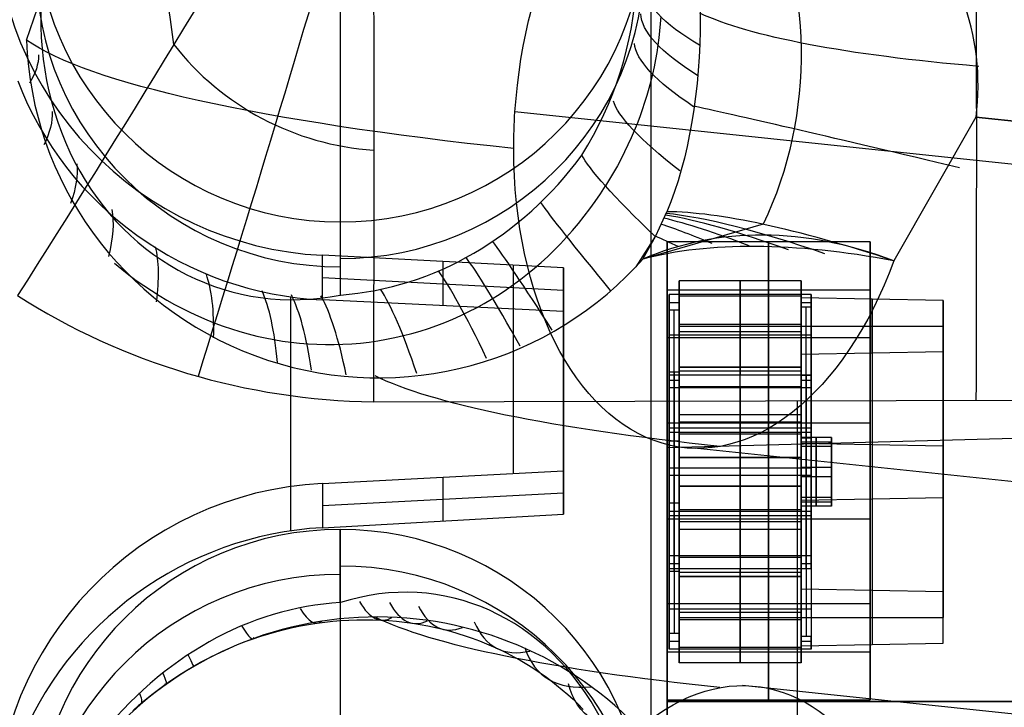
# Model space of a CAD drawing. Extents: x -15 to 7, y 1 to 148.
# Tile 82 of 194: x -5.34 to -2.91, y 133.12 to 134.81. Entities that reach past the tile are written whole.
import ezdxf

# ---------------------------------------------------------------- set-up
doc = ezdxf.new("R2010")
doc.units = 0
doc.layers.add('DEFAULT', color=7, linetype='CONTINUOUS')

msp = doc.modelspace()

# ---------------------------------------------------------------- linework, layer by layer
at = {"layer": 'DEFAULT', "color": 254}
for p, q in [((-3.7842, 116.8059, -107.1217), (-3.7842, 139.6823, -102.2592)), ((-4.55, 135.798, -5.4142), (-4.55, 134.3122, -5.2082)), ((-5.3227, 134.7597, -7.4416), (-5.157, 135.2468, -7.515)), ((-3.7607, 134.8181, -6.6856), (-3.7618, 134.8006, -6.6845)), ((-3.7634, 134.783, -6.6838), (-3.7654, 134.7654, -6.6835)), ((-3.7618, 134.8006, -6.6845), (-3.7634, 134.783, -6.6838)), ((-3.7654, 134.7654, -6.6835), (-3.7677, 134.7477, -6.6837)), ((-3.7705, 134.73, -6.6842), (-3.7736, 134.7121, -6.6852)), ((-3.7677, 134.7477, -6.6837), (-3.7705, 134.73, -6.6842)), ((-3.7736, 134.7121, -6.6852), (-3.7771, 134.6943, -6.6865)), ((-3.7771, 134.6943, -6.6865), (-3.781, 134.6765, -6.6882)), ((-3.7853, 134.6589, -6.6903), (-3.79, 134.6412, -6.6928)), ((-3.781, 134.6765, -6.6882), (-3.7853, 134.6589, -6.6903)), ((-3.79, 134.6412, -6.6928), (-3.795, 134.6236, -6.6956)), ((-3.795, 134.6236, -6.6956), (-3.8005, 134.6061, -6.6988)), ((-1.053, 134.2591, -11.7143), (-4.1199, 134.5836, -9.3738)), ((-1.2328, 134.2781, -11.5771), (-4.1199, 134.5836, -9.3738)), ((-3.8063, 134.5886, -6.7022), (-3.8125, 134.5712, -6.7061)), ((-3.8005, 134.6061, -6.6988), (-3.8063, 134.5886, -6.7022)), ((-3.8125, 134.5712, -6.7061), (-3.8191, 134.5538, -6.7102)), ((-2.9842, 134.5703, -8.146), (-3.1864, 134.2164, -8.0998)), ((-2.9842, 134.5703, -8.146), (-0.0429, 134.2591, -10.3907)), ((-0.0429, 134.2591, -10.3907), (-2.9842, 134.5703, -8.146)), ((-3.8261, 134.5364, -6.7146), (-3.8336, 134.5191, -6.7194)), ((-3.8191, 134.5538, -6.7102), (-3.8261, 134.5364, -6.7146)), ((-3.8336, 134.5191, -6.7194), (-3.8414, 134.5018, -6.7245)), ((-3.8414, 134.5018, -6.7245), (-3.8497, 134.4847, -6.7298)), ((-3.8584, 134.4676, -6.7354), (-3.8674, 134.4506, -6.7413)), ((-3.8497, 134.4847, -6.7298), (-3.8584, 134.4676, -6.7354)), ((-3.8674, 134.4506, -6.7413), (-3.8769, 134.4338, -6.7474)), ((-3.8868, 134.4172, -6.7537), (-3.897, 134.4008, -6.7603)), ((-3.8769, 134.4338, -6.7474), (-3.8868, 134.4172, -6.7537)), ((-3.7732, 134.2775, -7.3454), (-3.7458, 134.3372, -7.3154)), ((-4.55, 134.3122, -5.2082), (-4.55, 134.1319, -6.5086)), ((-3.5086, 134.3063, -7.7379), (-3.8051, 134.2202, -7.3743)), ((-3.7742, 134.2759, -7.3459), (-3.8221, 134.2015, -7.3734)), ((-3.805, 134.2202, -7.3743), (-3.7732, 134.2775, -7.3454)), ((-3.7732, 134.2775, -7.3454), (-3.7742, 134.2759, -7.3459)), ((-3.7903, 134.2453, -7.3619), (-3.7916, 134.2472, -7.3561)), ((-4, 134.199, -5.0916), (-4.5943, 134.2299, -5.0959)), ((-4.5943, 134.12, -5.8941), (-4.5943, 134.2299, -5.0959)), ((-3.805, 134.2202, -7.3743), (-3.8221, 134.2015, -7.3734)), ((-4.2972, 134.2145, -5.0937), (-4.2972, 134.1057, -5.8841)), ((-4.1239, 134.2055, -5.0925), (-4.1239, 133.6924, -5.0213)), ((-4, 133.6988, -5.0222), (-4, 134.199, -5.0916)), ((-4, 134.199, -5.0916), (-4, 134.0913, -5.8741)), ((-3.8144, 134.2098, -7.3738), (-3.8153, 134.2112, -7.3696)), ((-4.5943, 134.175, -5.4948), (-4, 134.1441, -5.4906)), ((-4, 133.6402, -5.4482), (-4, 134.15, -5.4482)), ((-3.7152, 134.1667, -14.3727), (-3.7152, 133.9542, -14.3428)), ((-3.7152, 133.944, -15.9571), (-3.7152, 134.1667, -14.3727)), ((-3.4152, 134.1667, -14.3727), (-3.7152, 134.1667, -14.3727)), ((-3.5652, 134.1667, -14.3727), (-3.5652, 133.9542, -14.3428)), ((-3.5652, 133.944, -15.9571), (-3.5652, 134.1667, -14.3727)), ((-3.4152, 133.9542, -14.3428), (-3.4152, 134.1667, -14.3727)), ((-3.4152, 134.1667, -14.3727), (-3.4152, 133.944, -15.9571)), ((-3.7402, 134.0948, -14.615), (-3.7402, 134.133, -14.3427)), ((-3.7402, 134.133, -14.3427), (-3.7402, 133.935, -14.3149)), ((-3.3902, 134.133, -14.3427), (-3.7402, 134.133, -14.3427)), ((-3.4152, 134.1295, -14.3675), (-3.7152, 134.1295, -14.3675)), ((-3.7152, 134.1295, -14.3675), (-3.7152, 134.0948, -14.615)), ((-3.7152, 134.1295, -14.3675), (-3.7152, 133.9542, -14.3428)), ((-3.5652, 134.133, -14.3427), (-3.5652, 133.935, -14.3149)), ((-3.5652, 134.1295, -14.3675), (-3.5652, 134.133, -14.3427)), ((-3.5652, 133.9542, -14.3428), (-3.5652, 134.1295, -14.3675)), ((-3.4152, 134.1017, -14.5655), (-3.4152, 134.1295, -14.3675)), ((-3.4152, 134.1295, -14.3675), (-3.4152, 133.9542, -14.3428)), ((-3.4152, 134.1249, -14.6698), (-3.4152, 133.407, -14.5689)), ((-3.4152, 133.9858, -15.66), (-3.4152, 134.1249, -14.6698)), ((-3.0652, 134.1185, -14.7155), (-3.4152, 134.1249, -14.6698)), ((-3.3902, 133.935, -14.3149), (-3.3902, 134.133, -14.3427)), ((-3.3902, 134.133, -14.3427), (-3.3902, 134.1017, -14.5655)), ((-4, 134.0913, -5.8741), (-4.5943, 134.12, -5.8941)), ((-3.7402, 134.1139, -14.4789), (-3.7402, 133.4702, -14.3884)), ((-3.7402, 134.1139, -14.4789), (-3.7152, 134.1139, -14.4789)), ((-3.7152, 134.1121, -14.4913), (-3.7152, 133.4685, -14.4008)), ((-3.4152, 133.8759, -14.4328), (-3.4152, 134.1156, -14.4665)), ((-3.4152, 134.1139, -14.4789), (-3.3902, 134.1139, -14.4789)), ((-3.3902, 134.1017, -14.5655), (-3.4152, 134.1017, -14.5655)), ((-3.4152, 134.1017, -14.5655), (-3.4152, 133.458, -14.4751)), ((-3.4027, 133.458, -14.4751), (-3.4027, 134.1017, -14.5655)), ((-3.3902, 134.1174, -14.4541), (-3.3902, 133.8495, -14.4165)), ((-3.3902, 133.458, -14.4751), (-3.3902, 134.1017, -14.5655)), ((-3.2402, 134.1217, -14.6926), (-3.2402, 133.4038, -14.5917)), ((-3.2402, 133.989, -15.6372), (-3.2402, 134.1217, -14.6926)), ((-3.0652, 133.4006, -14.6146), (-3.0652, 134.1185, -14.7155)), ((-3.0652, 134.1185, -14.7155), (-3.0652, 133.9922, -15.6143)), ((-3.7402, 133.4511, -14.5246), (-3.7402, 134.0948, -14.615)), ((-3.7152, 134.0948, -14.615), (-3.7402, 134.0948, -14.615)), ((-3.7277, 133.4511, -14.5246), (-3.7277, 134.0948, -14.615)), ((-3.7152, 134.0948, -14.615), (-3.7152, 133.4511, -14.5246)), ((-3.7152, 134.0604, -14.3578), (-3.4152, 134.0604, -14.3578)), ((-3.7152, 134.0553, -15.1649), (-3.7152, 133.3374, -15.064)), ((-3.7152, 134.0553, -15.1649), (-3.4152, 134.0553, -15.1649)), ((-3.4152, 134.0553, -15.1649), (-3.4152, 133.3374, -15.064)), ((-3.4152, 134.0553, -15.1649), (-3.0652, 134.0553, -15.1649)), ((-3.4152, 134.0553, -15.1649), (-3.4152, 133.3374, -15.064)), ((-3.0652, 134.0553, -15.1649), (-3.0652, 133.3374, -15.064)), ((-3.7402, 134.034, -14.3288), (-3.3902, 134.034, -14.3288)), ((-3.7152, 134.0419, -14.3551), (-3.4152, 134.0419, -14.3551)), ((4.845, 133.9807, -26.5925), (-3.745, 133.7557, -26.8174)), ((4.845, 133.9807, -33.9324), (-3.745, 133.7557, -33.7074)), ((4.845, 133.9807, -30.2624), (-3.745, 133.7557, -30.2624)), ((-3.0652, 133.9922, -15.6143), (-3.4152, 133.9858, -15.66)), ((-3.4152, 133.2678, -15.5591), (-3.4152, 133.9858, -15.66)), ((-3.2402, 133.989, -15.6372), (-3.2402, 133.271, -15.5363)), ((-3.0652, 133.2742, -15.5134), (-3.0652, 133.9922, -15.6143)), ((-3.4152, 133.9542, -14.3428), (-3.7152, 133.9542, -14.3428)), ((-3.7152, 133.9542, -14.3428), (-3.4152, 133.9542, -14.3428)), ((-3.7402, 133.9417, -15.7043), (-3.7402, 133.298, -15.6139)), ((-3.7402, 133.9034, -15.9767), (-3.7402, 133.9417, -15.7043)), ((-3.7152, 133.9417, -15.7043), (-3.7402, 133.9417, -15.7043)), ((-3.7402, 133.935, -14.3149), (-3.3902, 133.935, -14.3149)), ((-3.7277, 133.9417, -15.7043), (-3.7277, 133.298, -15.6139)), ((-3.7152, 133.7315, -15.9273), (-3.7152, 133.944, -15.9571)), ((-3.4152, 133.944, -15.9571), (-3.7152, 133.944, -15.9571)), ((-3.7152, 133.298, -15.6139), (-3.7152, 133.9417, -15.7043)), ((-3.7152, 133.9417, -15.7043), (-3.7152, 133.9069, -15.9519)), ((-3.5652, 133.7315, -15.9273), (-3.5652, 133.944, -15.9571)), ((-3.4152, 133.7315, -15.9273), (-3.4152, 133.944, -15.9571)), ((-3.4152, 133.9069, -15.9519), (-3.4152, 133.9347, -15.7538)), ((-3.4152, 133.9347, -15.7538), (-3.3902, 133.9347, -15.7538)), ((-3.4152, 133.291, -15.6634), (-3.4152, 133.9347, -15.7538)), ((-3.4027, 133.9347, -15.7538), (-3.4027, 133.291, -15.6634)), ((-3.3902, 133.9347, -15.7538), (-3.3902, 133.9034, -15.9767)), ((-3.3902, 133.9347, -15.7538), (-3.3902, 133.291, -15.6634)), ((-3.7402, 133.9225, -15.8405), (-3.7402, 133.2789, -15.75)), ((-3.7402, 133.9225, -15.8405), (-3.7152, 133.9225, -15.8405)), ((-3.7152, 133.9243, -15.8281), (-3.7152, 133.6024, -15.7829)), ((-3.7152, 133.9069, -15.9519), (-3.4152, 133.9069, -15.9519)), ((-3.7152, 133.7315, -15.9273), (-3.7152, 133.9069, -15.9519)), ((-3.5652, 133.9034, -15.9767), (-3.5652, 133.9069, -15.9519)), ((-3.5652, 133.9069, -15.9519), (-3.5652, 133.7315, -15.9273)), ((-3.4152, 133.9225, -15.8405), (-3.3902, 133.9225, -15.8405)), ((-3.4152, 133.6811, -15.8192), (-3.4152, 133.9208, -15.8529)), ((-3.4152, 133.9069, -15.9519), (-3.4152, 133.7315, -15.9273)), ((-3.3902, 133.919, -15.8652), (-3.3902, 133.6512, -15.8276)), ((-4, 133.8954, -5.8451), (-4, 133.8954, -5.0495)), ((-3.7402, 133.7053, -15.9488), (-3.7402, 133.9034, -15.9767)), ((-3.3902, 133.9034, -15.9767), (-3.7402, 133.9034, -15.9767)), ((-3.5652, 133.7053, -15.9488), (-3.5652, 133.9034, -15.9767)), ((-3.3902, 133.9034, -15.9767), (-3.3902, 133.7053, -15.9488)), ((-4.4686, 133.8689, -100.9198), (-1.5, 133.8771, -100.9975)), ((-3.4238, 116.8153, -104.5726), (-3.4238, 133.8718, -100.9472)), ((-3.7152, 133.8377, -15.9422), (-3.4152, 133.8377, -15.9422)), ((-3.7152, 133.8192, -15.9396), (-3.4152, 133.8192, -15.9396)), ((-3.7402, 133.8044, -15.9627), (-3.3902, 133.8044, -15.9627)), ((-3.7402, 133.7938, -14.4213), (-3.7402, 133.7729, -14.5698)), ((-3.7402, 133.7938, -14.4213), (-3.3902, 133.7938, -14.4213)), ((-3.7152, 133.7903, -14.446), (-3.7152, 133.7729, -14.5698)), ((-3.7152, 133.7903, -14.446), (-3.4152, 133.7903, -14.446)), ((-3.7152, 133.7903, -14.446), (-3.7152, 133.6024, -15.7829)), ((-3.7152, 133.7903, -14.446), (-3.4152, 133.7903, -14.446)), ((-3.4152, 133.7903, -14.446), (-3.4152, 133.7799, -14.5203)), ((-3.4152, 133.7903, -14.446), (-3.4152, 133.6024, -15.7829)), ((-3.3902, 133.7938, -14.4213), (-3.3902, 133.7799, -14.5203)), ((-3.7402, 133.7729, -14.5698), (-3.7152, 133.7729, -14.5698)), ((-3.4152, 133.7812, -15.0456), (-3.4152, 133.6338, -15.0248)), ((-3.3402, 133.7812, -15.0456), (-3.4152, 133.7812, -15.0456)), ((-3.4152, 133.7589, -15.2041), (-3.4152, 133.7812, -15.0456)), ((-3.4152, 133.7799, -14.5203), (-3.3902, 133.7799, -14.5203)), ((-3.4152, 133.7701, -15.1248), (-3.3402, 133.7701, -15.1248)), ((-3.4152, 133.7701, -15.1248), (-3.4152, 133.6227, -15.1041)), ((-3.4152, 133.766, -14.6193), (-3.4152, 133.6268, -15.6096)), ((-3.0652, 133.7595, -14.6651), (-3.4152, 133.766, -14.6193)), ((-3.3402, 133.7589, -15.2041), (-3.4152, 133.7589, -15.2041)), ((-3.4152, 133.6115, -15.1833), (-3.4152, 133.7589, -15.2041)), ((-3.3777, 133.7812, -15.0456), (-3.3777, 133.6338, -15.0248)), ((-3.3777, 133.7589, -15.2041), (-3.3777, 133.7812, -15.0456)), ((-3.3777, 133.6115, -15.1833), (-3.3777, 133.7589, -15.2041)), ((-3.3402, 133.7589, -15.2041), (-3.3402, 133.7812, -15.0456)), ((-3.3402, 133.7812, -15.0456), (-3.3402, 133.6338, -15.0248)), ((-3.3402, 133.7701, -15.1248), (-3.3402, 133.6227, -15.1041)), ((-3.3402, 133.6115, -15.1833), (-3.3402, 133.7589, -15.2041)), ((-3.0652, 133.7595, -14.6651), (-3.0652, 133.6332, -15.5638)), ((-3.745, 133.7557, -26.8174), (-3.745, 132.5056, -26.8174)), ((-3.745, 133.7557, -33.7074), (-3.745, 133.7557, -26.8174)), ((-3.745, 132.5056, -33.7074), (-3.745, 133.7557, -33.7074)), ((-3.745, 132.5056, -30.2624), (-3.745, 133.7557, -30.2624)), ((-2.3298, 133.6122, -9.6926), (-3.6703, 133.754, -8.6696)), ((-3.3902, 133.7416, -14.4013), (-3.3902, 133.4737, -14.3637)), ((-3.7152, 133.7315, -15.9273), (-3.4152, 133.7315, -15.9273)), ((-3.4152, 133.7315, -15.9273), (-3.7152, 133.7315, -15.9273)), ((-3.4152, 133.472, -14.376), (-3.4152, 133.7117, -14.4097)), ((-4.5943, 133.6679, -5.018), (-4, 133.6988, -5.0222)), ((-4, 133.5917, -5.8003), (-4, 133.6988, -5.0222)), ((-3.3902, 133.7053, -15.9488), (-3.7402, 133.7053, -15.9488)), ((-3.7402, 133.6874, -14.2801), (-3.7402, 133.4894, -14.2523)), ((-3.3902, 133.6874, -14.2801), (-3.7402, 133.6874, -14.2801)), ((-3.5652, 133.6874, -14.2801), (-3.5652, 133.4894, -14.2523)), ((-3.4152, 133.7075, -15.0352), (-3.3402, 133.7075, -15.0352)), ((-3.4152, 133.7075, -15.0352), (-3.4152, 133.6852, -15.1937)), ((-3.3902, 133.4894, -14.2523), (-3.3902, 133.6874, -14.2801)), ((-3.3402, 133.7075, -15.0352), (-3.3402, 133.6852, -15.1937)), ((-4.5943, 133.6679, -5.018), (-4.5943, 133.5587, -5.8112)), ((-4.2972, 133.6834, -5.0201), (-4.2972, 133.5752, -5.8058)), ((-3.7152, 133.6612, -14.3017), (-3.7152, 133.4859, -14.277)), ((-3.7152, 133.6612, -14.3017), (-3.4152, 133.6612, -14.3017)), ((-3.7152, 133.6612, -14.3017), (-3.7152, 133.4487, -14.2718)), ((-3.4152, 133.6612, -14.3017), (-3.7152, 133.6612, -14.3017)), ((-3.5652, 133.4859, -14.277), (-3.5652, 133.6612, -14.3017)), ((-3.5652, 133.6612, -14.3017), (-3.5652, 133.4487, -14.2718)), ((-3.4152, 133.6852, -15.1937), (-3.3402, 133.6852, -15.1937)), ((-3.4152, 133.4859, -14.277), (-3.4152, 133.6612, -14.3017)), ((-3.4152, 133.4487, -14.2718), (-3.4152, 133.6612, -14.3017)), ((-4.5943, 133.6136, -5.4125), (-4, 133.6445, -5.4167)), ((-3.7402, 133.6198, -15.6591), (-3.7402, 133.5989, -15.8076)), ((-3.7402, 133.6198, -15.6591), (-3.7152, 133.6198, -15.6591)), ((-3.7152, 133.6198, -15.6591), (-3.7152, 133.6024, -15.7829)), ((-3.4152, 133.6338, -15.0248), (-3.3402, 133.6338, -15.0248)), ((-3.4152, 133.6338, -15.0248), (-3.4152, 133.6115, -15.1833)), ((-3.4152, 133.6268, -15.6096), (-3.0652, 133.6332, -15.5638)), ((-3.4152, 133.6227, -15.1041), (-3.3402, 133.6227, -15.1041)), ((-3.4152, 133.6129, -15.7086), (-3.4152, 133.6024, -15.7829)), ((-3.4152, 133.6129, -15.7086), (-3.3902, 133.6129, -15.7086)), ((-3.3902, 133.6129, -15.7086), (-3.3902, 133.5989, -15.8076)), ((-3.3777, 133.6338, -15.0248), (-3.3777, 133.6115, -15.1833)), ((-3.3402, 133.6338, -15.0248), (-3.3402, 133.6115, -15.1833)), ((-4.5943, 133.5587, -5.8112), (-4, 133.5917, -5.8003)), ((-3.3902, 133.5989, -15.8076), (-3.7402, 133.5989, -15.8076)), ((-3.7152, 133.6024, -15.7829), (-3.7152, 133.2806, -15.7377)), ((-3.4152, 133.6024, -15.7829), (-3.7152, 133.6024, -15.7829)), ((-3.4152, 133.6024, -15.7829), (-3.7152, 133.6024, -15.7829)), ((-3.3402, 133.6115, -15.1833), (-3.4152, 133.6115, -15.1833)), ((-3.7402, 133.5884, -14.2662), (-3.3902, 133.5884, -14.2662)), ((-3.7152, 133.5736, -14.2893), (-3.4152, 133.5736, -14.2893)), ((-4.55, 133.3741, -6.4036), (-4.55, 133.5544, -5.1032)), ((-4.55, 133.5544, -5.1032), (-4.55, 132.0686, -4.8972)), ((-3.7152, 133.555, -14.2867), (-3.4152, 133.555, -14.2867)), ((-3.3902, 133.5433, -15.8124), (-3.3902, 133.2754, -15.7748)), ((-3.4152, 133.2771, -15.7624), (-3.4152, 133.5168, -15.7961)), ((-3.7402, 133.4894, -14.2523), (-3.7402, 133.4511, -14.5246)), ((-3.3902, 133.4894, -14.2523), (-3.7402, 133.4894, -14.2523)), ((-3.7402, 133.4702, -14.3884), (-3.7152, 133.4702, -14.3884)), ((-3.7152, 133.4511, -14.5246), (-3.7152, 133.4859, -14.277)), ((-3.7152, 133.4859, -14.277), (-3.4152, 133.4859, -14.277)), ((-3.5652, 133.4894, -14.2523), (-3.5652, 133.4859, -14.277)), ((-3.4152, 133.4859, -14.277), (-3.4152, 133.458, -14.4751)), ((-3.4152, 133.4702, -14.3884), (-3.3902, 133.4702, -14.3884)), ((-3.3902, 133.458, -14.4751), (-3.3902, 133.4894, -14.2523)), ((-3.7402, 133.2597, -15.8862), (-3.7402, 133.4578, -15.914)), ((-3.7402, 133.4578, -15.914), (-3.3902, 133.4578, -15.914)), ((-3.7152, 133.4511, -14.5246), (-3.7402, 133.4511, -14.5246)), ((-3.7152, 133.4487, -14.2718), (-3.7152, 133.2261, -15.8562)), ((-3.4152, 133.4487, -14.2718), (-3.7152, 133.4487, -14.2718)), ((-3.5652, 133.2597, -15.8862), (-3.5652, 133.4578, -15.914)), ((-3.5652, 133.4487, -14.2718), (-3.5652, 133.2261, -15.8562)), ((-3.4152, 133.458, -14.4751), (-3.3902, 133.458, -14.4751)), ((-3.4152, 133.2261, -15.8562), (-3.4152, 133.4487, -14.2718)), ((-3.3902, 133.4578, -15.914), (-3.3902, 133.2597, -15.8862)), ((-3.7152, 133.2632, -15.8614), (-3.7152, 133.4386, -15.8861)), ((-3.4152, 133.4386, -15.8861), (-3.7152, 133.4386, -15.8861)), ((-3.7152, 133.2261, -15.8562), (-3.7152, 133.4386, -15.8861)), ((-3.7152, 133.4386, -15.8861), (-3.4152, 133.4386, -15.8861)), ((-3.5652, 133.4386, -15.8861), (-3.5652, 133.2632, -15.8614)), ((-3.5652, 133.2261, -15.8562), (-3.5652, 133.4386, -15.8861)), ((-3.4152, 133.2632, -15.8614), (-3.4152, 133.4386, -15.8861)), ((-3.4152, 133.4386, -15.8861), (-3.4152, 133.2261, -15.8562)), ((-3.4152, 133.407, -14.5689), (-3.4152, 133.2678, -15.5591)), ((-3.0652, 133.4006, -14.6146), (-3.4152, 133.407, -14.5689)), ((-3.2402, 133.4038, -14.5917), (-3.2402, 133.271, -15.5363)), ((-3.0652, 133.2742, -15.5134), (-3.0652, 133.4006, -14.6146)), ((-3.7402, 133.3587, -15.9001), (-3.3902, 133.3587, -15.9001)), ((-3.7152, 133.3509, -15.8738), (-3.4152, 133.3509, -15.8738)), ((-4.628, 133.3202, -7.0492), (-4.6082, 133.3233, -7.0405)), ((-4.6082, 133.3233, -7.0405), (-4.5885, 133.326, -7.0316)), ((-4.5885, 133.326, -7.0316), (-4.5688, 133.3281, -7.0226)), ((-4.5688, 133.3281, -7.0226), (-4.549, 133.3298, -7.0134)), ((-4.549, 133.3298, -7.0134), (-4.5293, 133.331, -7.0041)), ((-4.5293, 133.331, -7.0041), (-4.5096, 133.3317, -6.9946)), ((-4.5096, 133.3317, -6.9946), (-4.4899, 133.332, -6.9849)), ((-4.4899, 133.332, -6.9849), (-4.4702, 133.3317, -6.9751)), ((-4.4702, 133.3317, -6.9751), (-4.4505, 133.331, -6.965)), ((-4.4505, 133.331, -6.965), (-4.4308, 133.3298, -6.9549)), ((-4.4308, 133.3298, -6.9549), (-4.4113, 133.3281, -6.9445)), ((-4.4113, 133.3281, -6.9445), (-4.3918, 133.326, -6.9341)), ((-4.3918, 133.326, -6.9341), (-4.3726, 133.3234, -6.9236)), ((-4.3726, 133.3234, -6.9236), (-4.3535, 133.3203, -6.9129)), ((-3.7152, 133.3374, -15.064), (-3.4152, 133.3374, -15.064)), ((-3.7152, 133.3323, -15.8711), (-3.4152, 133.3323, -15.8711)), ((-3.4152, 133.3374, -15.064), (-3.0652, 133.3374, -15.064)), ((-4.7264, 133.2973, -7.0904), (-4.7068, 133.3028, -7.0825)), ((-4.7068, 133.3028, -7.0825), (-4.6872, 133.3079, -7.0745)), ((-4.6872, 133.3079, -7.0745), (-4.6675, 133.3125, -7.0662)), ((-4.6675, 133.3125, -7.0662), (-4.6477, 133.3166, -7.0578)), ((-4.6477, 133.3166, -7.0578), (-4.628, 133.3202, -7.0492)), ((-4.3535, 133.3203, -6.9129), (-4.3346, 133.3168, -6.9022)), ((-4.3346, 133.3168, -6.9022), (-4.3159, 133.3129, -6.8914)), ((-4.3159, 133.3129, -6.8914), (-4.2973, 133.3085, -6.8805)), ((-4.2973, 133.3085, -6.8805), (-4.279, 133.3036, -6.8694)), ((-4.279, 133.3036, -6.8694), (-4.2608, 133.2984, -6.8583)), ((-4.2608, 133.2984, -6.8583), (-4.2427, 133.2926, -6.8471)), ((-3.7402, 133.298, -15.6139), (-3.7402, 133.2597, -15.8862)), ((-3.7152, 133.298, -15.6139), (-3.7402, 133.298, -15.6139)), ((-3.7152, 133.2632, -15.8614), (-3.7152, 133.298, -15.6139)), ((-4.8029, 133.2706, -7.1199), (-4.7841, 133.2779, -7.1129)), ((-4.7841, 133.2779, -7.1129), (-4.765, 133.2848, -7.1056)), ((-4.765, 133.2848, -7.1056), (-4.7458, 133.2913, -7.0981)), ((-4.7458, 133.2913, -7.0981), (-4.7264, 133.2973, -7.0904)), ((-4.2427, 133.2926, -6.8471), (-4.2249, 133.2865, -6.8357)), ((-4.2249, 133.2865, -6.8357), (-4.2073, 133.2799, -6.8243)), ((-4.2073, 133.2799, -6.8243), (-4.1898, 133.2729, -6.8128)), ((-3.7402, 133.2789, -15.75), (-3.7152, 133.2789, -15.75)), ((-3.3902, 133.291, -15.6634), (-3.4152, 133.291, -15.6634)), ((-3.4152, 133.291, -15.6634), (-3.4152, 133.2632, -15.8614)), ((-3.4152, 133.2789, -15.75), (-3.3902, 133.2789, -15.75)), ((-3.4152, 133.2678, -15.5591), (-3.0652, 133.2742, -15.5134)), ((-3.3902, 133.2597, -15.8862), (-3.3902, 133.291, -15.6634)), ((-4.8585, 133.2458, -7.14), (-4.8402, 133.2545, -7.1335)), ((-4.8402, 133.2545, -7.1335), (-4.8217, 133.2628, -7.1268)), ((-4.8217, 133.2628, -7.1268), (-4.8029, 133.2706, -7.1199)), ((-4.1898, 133.2729, -6.8128), (-4.1726, 133.2655, -6.8012)), ((-4.1726, 133.2655, -6.8012), (-4.1557, 133.2576, -6.7895)), ((-4.1557, 133.2576, -6.7895), (-4.139, 133.2494, -6.7779)), ((-4.139, 133.2494, -6.7779), (-4.1227, 133.2408, -6.7662)), ((-3.3902, 133.2597, -15.8862), (-3.7402, 133.2597, -15.8862)), ((-3.4152, 133.2632, -15.8614), (-3.7152, 133.2632, -15.8614)), ((-3.5652, 133.2632, -15.8614), (-3.5652, 133.2597, -15.8862)), ((-4.9125, 133.217, -7.1583), (-4.8947, 133.227, -7.1524)), ((-4.8947, 133.227, -7.1524), (-4.8767, 133.2366, -7.1463)), ((-4.8767, 133.2366, -7.1463), (-4.8585, 133.2458, -7.14)), ((-4.1227, 133.2408, -6.7662), (-4.1067, 133.2319, -6.7545)), ((-4.1067, 133.2319, -6.7545), (-4.091, 133.2226, -6.7428)), ((-3.4152, 133.2261, -15.8562), (-3.7152, 133.2261, -15.8562)), ((-4.9476, 133.1955, -7.1696), (-4.9302, 133.2064, -7.1641)), ((-4.9302, 133.2064, -7.1641), (-4.9125, 133.217, -7.1583)), ((-4.091, 133.2226, -6.7428), (-4.0756, 133.213, -6.7311)), ((-4.0756, 133.213, -6.7311), (-4.0605, 133.203, -6.7194)), ((-4.0605, 133.203, -6.7194), (-4.0458, 133.1927, -6.7077)), ((-4.9817, 133.1723, -7.1801), (-4.9648, 133.1841, -7.175)), ((-4.9648, 133.1841, -7.175), (-4.9476, 133.1955, -7.1696)), ((-4.0458, 133.1927, -6.7077), (-4.0314, 133.182, -6.696)), ((-4.0314, 133.182, -6.696), (-4.0172, 133.171, -6.6843)), ((-5.0145, 133.1476, -7.1897), (-4.9983, 133.1601, -7.185)), ((-4.9983, 133.1601, -7.185), (-4.9817, 133.1723, -7.1801)), ((-4.0172, 133.171, -6.6843), (-4.0034, 133.1596, -6.6726)), ((-4.0034, 133.1596, -6.6726), (-3.9899, 133.1479, -6.6609)), ((-2.0695, 133.012, -9.5803), (-3.5593, 133.1696, -8.4433)), ((-5.046, 133.1214, -7.1985), (-5.0304, 133.1347, -7.1942)), ((-5.0304, 133.1347, -7.1942), (-5.0145, 133.1476, -7.1897)), ((-3.9899, 133.1479, -6.6609), (-3.9767, 133.1359, -6.6493)), ((-3.9767, 133.1359, -6.6493), (-3.9639, 133.1236, -6.6377)), ((-3.745, 133.1307, -26.8174), (4.845, 133.1307, -26.5925)), ((4.845, 133.1307, -33.9324), (-3.745, 133.1307, -33.7074)), ((-3.745, 133.1307, -33.7074), (-3.745, 133.1307, -26.8174)), ((-5.0615, 133.1075, -7.2026), (-5.046, 133.1214, -7.1985)), ((-3.9639, 133.1236, -6.6377), (-3.9515, 133.111, -6.6262))]:
    msp.add_line(p, q, dxfattribs=at)
at = {"layer": 'DEFAULT', "color": 8}
for p, q in [((-3.245, 134.2628, -14.3357), (-3.745, 134.2628, -14.3357)), ((-3.745, 134.2628, -14.3357), (-3.745, 133.3715, -14.2105)), ((-3.745, 134.0262, -16.0192), (-3.745, 134.2628, -14.3357)), ((-3.495, 134.2628, -14.3357), (-3.495, 133.3715, -14.2105)), ((-3.495, 134.0262, -16.0192), (-3.495, 134.2628, -14.3357)), ((-3.245, 133.3715, -14.2105), (-3.245, 134.2628, -14.3357)), ((-3.245, 134.2628, -14.3357), (-3.245, 134.0262, -16.0192)), ((-3.745, 133.2444, -15.1148), (-3.745, 134.1533, -15.1148)), ((-3.245, 133.2444, -15.1148), (-3.245, 134.1533, -15.1148)), ((-3.745, 134.1445, -15.1774), (-3.245, 134.1445, -15.1774)), ((-3.245, 134.0262, -16.0192), (-3.745, 134.0262, -16.0192)), ((-3.745, 133.1349, -15.8939), (-3.745, 134.0262, -16.0192)), ((-3.495, 133.1349, -15.8939), (-3.495, 134.0262, -16.0192)), ((-3.245, 134.0262, -16.0192), (-3.245, 133.1349, -15.8939)), ((-3.745, 133.8171, -14.2731), (-3.245, 133.8171, -14.2731)), ((-3.745, 133.6988, -14.2565), (-3.745, 133.6988, -15.9732)), ((-3.245, 133.6988, -14.2565), (-3.245, 133.6988, -15.9732)), ((-3.745, 133.5805, -15.9565), (-3.245, 133.5805, -15.9565)), ((-3.245, 133.3715, -14.2105), (-3.745, 133.3715, -14.2105)), ((-3.745, 133.3715, -14.2105), (-3.745, 133.1349, -15.8939)), ((-3.495, 133.3715, -14.2105), (-3.495, 133.1349, -15.8939)), ((-3.245, 133.1349, -15.8939), (-3.245, 133.3715, -14.2105)), ((-3.745, 133.2532, -15.0522), (-3.245, 133.2532, -15.0522)), ((-3.745, 133.1349, -15.8939), (-3.245, 133.1349, -15.8939))]:
    msp.add_line(p, q, dxfattribs=at)
at = {"layer": 'DEFAULT', "color": 254, "extrusion": (0.944494, 0.159492, -0.287216)}
msp.add_arc((132.3327, -77.0834, 45.7483), 14.4609, 275.40271, 291.2037, dxfattribs=at)
at = {"layer": 'DEFAULT', "color": 254, "extrusion": (-1.14067e-14, 0.137324, 0.990526)}
msp.add_arc((4.5499, -134.5068, 13.3854), 0.85, 273, 87, dxfattribs=at)
at = {"layer": 'DEFAULT', "color": 254, "extrusion": (-2.81524e-14, 0.137324, 0.990526)}
msp.add_arc((4.55, -134.5049, 13.2854), 0.75, 270, 90, dxfattribs=at)
at = {"layer": 'DEFAULT', "color": 254, "extrusion": (-2.85795e-15, 0.137324, 0.990526)}
msp.add_arc((4.55, -134.5049, 13.2854), 0.75, 90, 270, dxfattribs=at)
at = {"layer": 'DEFAULT', "color": 254, "extrusion": (0, 0.137324, 0.990526)}
for centre, start, end in [((4.55, -134.5049, 12.629), 90, 270), ((4.55, -132.2399, 12.4792), 270, 90)]:
    msp.add_arc(centre, 0.75, start, end, dxfattribs=at)
at = {"layer": 'DEFAULT', "color": 254, "extrusion": (-0.566495, 0.104262, 0.817443)}
for centre in [(-131.8699, -27.293, 11.2284), (-129.6634, -26.7819, 11.2488)]:
    msp.add_arc(centre, 0.7465, 63.7532, 203.6083, dxfattribs=at)
at = {"layer": 'DEFAULT', "color": 254, "extrusion": (-2.84217e-14, 0.137324, 0.990526)}
for centre, start, end in [((4.55, -134.5049, 12.4792), 270, 90), ((4.55, -132.2399, 12.629), 90, 270)]:
    msp.add_arc(centre, 0.75, start, end, dxfattribs=at)
at = {"layer": 'DEFAULT', "color": 254, "extrusion": (0.792147, -0.083813, -0.604548)}
for centre, start, end in [((133.4562, -17.6736, -8.8765), 266.34, 47.5375), ((133.4562, -17.6736, -8.8765), 260.0729, 266.3401), ((133.4562, -17.6736, -8.8765), 112.6082, 260.0729), ((131.2251, -17.2831, -8.8765), 266.34, 47.5375)]:
    msp.add_arc(centre, 0.8325, start, end, dxfattribs=at)
at = {"layer": 'DEFAULT', "color": 254, "extrusion": (0.848762, -0.512142, -0.131581)}
msp.add_arc((113.0686, -115.6026, -59.9618), 6, 85.46047, 99.46415, dxfattribs=at)
at = {"layer": 'DEFAULT', "color": 254, "extrusion": (-0.459906, 0.125651, 0.879032)}
msp.add_arc((-128.8764, -38.3354, 13.2251), 0.7485, 249.0284, 23.6124, dxfattribs=at)
at = {"layer": 'DEFAULT', "color": 254, "extrusion": (0.922423, -0.052013, -0.382663)}
msp.add_arc((134.2966, -11.4924, -7.6431), 0.5603, 26.3976, 133.1687, dxfattribs=at)
at = {"layer": 'DEFAULT', "color": 254, "extrusion": (0.95608, -0.280521, -0.084962)}
msp.add_arc((128.2867, -110.0212, -33.6836), 5.9996, 88.56734, 101.07357, dxfattribs=at)
at = {"layer": 'DEFAULT', "color": 254, "extrusion": (0.733678, -0.094192, -0.672938)}
msp.add_arc((133.0675, -20.1833, -10.0175), 0.6794, 39.7988, 116.3241, dxfattribs=at)
at = {"layer": 'DEFAULT', "color": 254, "extrusion": (0.999654, 0.002751, -0.026177)}
for centre in [(135.1282, -106.8614, 0.0279), (135.1282, -106.8614, -1.4569)]:
    msp.add_arc(centre, 6, 90.00413, 102, dxfattribs=at)
at = {"layer": 'DEFAULT', "color": 254, "extrusion": (-0.02994, 0.131304, 0.99089)}
msp.add_arc((-26.431, -131.9727, 9.6872), 0.6138, 159.9111, 215.8086, dxfattribs=at)
at = {"layer": 'DEFAULT', "color": 254, "extrusion": (0.06436, 0.989549, -0.129037)}
msp.add_arc((8.049, 11.3419, 134.0297), 4.5, 345.348, 359.4893, dxfattribs=at)
at = {"layer": 'DEFAULT', "color": 254, "extrusion": (-0.039716, 0.986298, -0.160122)}
msp.add_arc((-3.6756, 15.0878, 134.2752), 2, 307.9881, 342.9672, dxfattribs=at)
at = {"layer": 'DEFAULT', "color": 254, "extrusion": (0.16181, 0.980037, -0.11552)}
msp.add_arc((21.2232, 9.3521, 132.2202), 4.5, 344.486, 358.7173, dxfattribs=at)
at = {"layer": 'DEFAULT', "color": 254, "extrusion": (-0.00098944, 0.118752, 0.992923)}
msp.add_arc((3.3329, -134.7515, 8.6193), 0.8672, 1.4707, 136.4951, dxfattribs=at)
at = {"layer": 'DEFAULT', "color": 254, "extrusion": (0, 0.990526, -0.137324)}
for centre, radius, end in [((2.15, 11.7533, 134.5049), 3.2325, 348.9657), ((2.15, 11.7533, 133.6724), 2.4, 344.6601), ((2.15, 11.7533, 133.0724), 2.4, 344.66)]:
    msp.add_arc(centre, radius, 307.6134, end, dxfattribs=at)
at = {"layer": 'DEFAULT', "color": 254, "extrusion": (0.026427, -0.163486, 0.986192)}
msp.add_arc((17.2073, 115.6037, -121.5346), 0.6834, 208.3761, 256.7239, dxfattribs=at)
at = {"layer": 'DEFAULT', "color": 254, "extrusion": (0.258291, 0.960756, -0.101162)}
msp.add_arc((34.1818, 7.1675, 129.0913), 4.5, 343.5616, 357.9548, dxfattribs=at)
at = {"layer": 'DEFAULT', "color": 254, "extrusion": (-0.132695, 0.980528, -0.144763)}
msp.add_arc((-8.3227, 12.6086, 133.8128), 4.5, 181.0534, 186.8611, dxfattribs=at)
at = {"layer": 'DEFAULT', "color": 254, "extrusion": (-0.025905, 0.147541, 0.988717)}
msp.add_arc((-18.8584, -133.1064, 14.0796), 0.8506, 10.8441, 77.1367, dxfattribs=at)
at = {"layer": 'DEFAULT', "color": 254, "extrusion": (0.440878, 0.894702, -0.071659)}
msp.add_arc((58.4854, 2.7067, 119.1643), 4.5, 341.5845, 356.5153, dxfattribs=at)
at = {"layer": 'DEFAULT', "color": 254, "extrusion": (-0.323238, 0.934165, -0.151175)}
msp.add_arc((-34.5424, 12.8268, 128.4734), 4.5, 182.5728, 188.5978, dxfattribs=at)
at = {"layer": 'DEFAULT', "color": 254, "extrusion": (0.239298, 0.970894, 0.010031)}
msp.add_arc((33.8931, -7.8428, 129.7269), 2, 307.5032, 340.9188, dxfattribs=at)
at = {"layer": 'DEFAULT', "color": 254, "extrusion": (-0.499365, -0.022075, 0.866111)}
msp.add_arc((-135.2007, -2.0875, -6.3261), 0.9992, 1.5949, 47.0865, dxfattribs=at)
at = {"layer": 'DEFAULT', "color": 254, "extrusion": (0.607307, 0.793365, -0.041827)}
msp.add_arc((80.3966, -1.4091, 104.545), 4.5, 339.6256, 355.2009, dxfattribs=at)
at = {"layer": 'DEFAULT', "color": 254, "extrusion": (-0.501743, 0.851512, -0.152253)}
msp.add_arc((-59.2898, 11.5377, 118.1486), 4.5, 183.9998, 190.4217, dxfattribs=at)
at = {"layer": 'DEFAULT', "color": 254, "extrusion": (-0.443532, -0.059917, 0.894254)}
msp.add_arc((-134.3628, 8.9137, -12.3698), 0.9534, 315.2472, 47.0038, dxfattribs=at)
at = {"layer": 'DEFAULT', "color": 254, "extrusion": (-0.660634, 0.735943, -0.148157)}
msp.add_arc((-81.4562, 8.9679, 103.2592), 4.5, 185.2681, 192.2596, dxfattribs=at)
at = {"layer": 'DEFAULT', "color": 254, "extrusion": (0.749862, 0.661471, -0.012768)}
msp.add_arc((98.9667, -4.6558, 85.9133), 4.5, 338.9575, 354.072, dxfattribs=at)
at = {"layer": 'DEFAULT', "color": 254, "extrusion": (0.508713, 0.852958, 0.116934)}
msp.add_arc((70.1494, -19.8464, 111.805), 2, 326.1877, 339.7341, dxfattribs=at)
at = {"layer": 'DEFAULT', "color": 254, "extrusion": (0.491983, 0.859226, 0.140298)}
msp.add_arc((68.1254, -22.6474, 112.5474), 2, 321.7272, 339.6968, dxfattribs=at)
at = {"layer": 'DEFAULT', "color": 254, "extrusion": (0.480079, 0.862416, 0.160509)}
msp.add_arc((66.7367, -25.0743, 112.8772), 2, 317.9462, 339.6433, dxfattribs=at)
at = {"layer": 'DEFAULT', "color": 254, "extrusion": (0.46154, 0.865209, 0.195941)}
msp.add_arc((64.6592, -29.3526, 113.0676), 2, 311.4187, 339.5155, dxfattribs=at)
at = {"layer": 'DEFAULT', "color": 254, "extrusion": (0.735782, 0.258201, 0.626065)}
msp.add_arc((126.0898, -31.4082, 27.2393), 1.8204, 332.1938, 2.5561, dxfattribs=at)
at = {"layer": 'DEFAULT', "color": 254, "extrusion": (0.532647, 0.841094, 0.094061)}
msp.add_arc((73.156, -17.0898, 110.2722), 2, 330.7732, 339.7231, dxfattribs=at)
at = {"layer": 'DEFAULT', "color": 254, "extrusion": (0.569948, 0.818241, 0.075108)}
msp.add_arc((77.9696, -14.7411, 107.1684), 2, 335.1144, 339.5932, dxfattribs=at)
at = {"layer": 'DEFAULT', "color": 254, "extrusion": (0.7934, -0.592544, 0.139314)}
msp.add_arc((100.0958, 5.5398, -84.4642), 4.5, 345.9599, 353.6734, dxfattribs=at)
at = {"layer": 'DEFAULT', "color": 254, "extrusion": (0.862701, 0.505491, 0.015031)}
msp.add_arc((113.4852, -6.719, 64.1732), 4.5, 339.14, 353.1713, dxfattribs=at)
at = {"layer": 'DEFAULT', "color": 254, "extrusion": (0.484748, 0.772956, 0.409338)}
msp.add_arc((72.4853, -51.6619, 98.8833), 2.1944, 313.9634, 339.0579, dxfattribs=at)
at = {"layer": 'DEFAULT', "color": 254, "extrusion": (0.907436, 0.419218, 0.028551)}
msp.add_arc((119.1636, -7.2594, 52.2408), 4.5, 339.3475, 352.812, dxfattribs=at)
at = {"layer": 'DEFAULT', "color": 254, "extrusion": (0.896024, -0.425723, 0.126102)}
msp.add_arc((114.6391, 1.7317, -62.342), 4.5, 344.2821, 352.859, dxfattribs=at)
at = {"layer": 'DEFAULT', "color": 254, "extrusion": (0.943188, 0.329642, 0.041616)}
msp.add_arc((123.6375, -7.4503, 39.9065), 4.5, 339.6302, 352.5233, dxfattribs=at)
at = {"layer": 'DEFAULT', "color": 254, "extrusion": (0.98769, 0.141619, 0.066432)}
msp.add_arc((128.9622, -6.7955, 14.1726), 4.5, 340.4154, 352.1587, dxfattribs=at)
at = {"layer": 'DEFAULT', "color": 254, "extrusion": (0.026177, -0.20784, 0.977812)}
msp.add_arc((12.5308, 110.9174, -126.621), 1.6566, 229.6314, 261.8064, dxfattribs=at)
at = {"layer": 'DEFAULT', "color": 254, "extrusion": (0.963662, -0.243764, 0.109246)}
msp.add_arc((124.4231, -1.8829, -37.9927), 4.5, 342.7767, 352.3278, dxfattribs=at)
at = {"layer": 'DEFAULT', "color": 254, "extrusion": (1, 0, 0)}
for centre, radius, start, end in [((61.766, -493.8639, -4.6725), 493.3027, 81.564976, 81.63268), ((133.8112, -14.2975, -3.5652), 0.15, 181.5941, 342.4059), ((133.5816, -15.9314, -3.5652), 0.15, 1.5941, 162.4059)]:
    msp.add_arc(centre, radius, start, end, dxfattribs=at)
at = {"layer": 'DEFAULT', "color": 254, "extrusion": (0.983955, -0.148086, 0.09951)}
msp.add_arc((127.4852, -3.4863, -25.1133), 4.5, 342.0942, 352.1712, dxfattribs=at)
at = {"layer": 'DEFAULT', "color": 254, "extrusion": (0.994681, -0.051656, 0.089113)}
msp.add_arc((129.2535, -4.8618, -12.0843), 4.5, 341.4718, 352.0913, dxfattribs=at)
at = {"layer": 'DEFAULT', "color": 254, "extrusion": (1, 2.26814e-10, 1.53264e-09)}
msp.add_arc((61.766, -493.8639, -4), 493.3204, 81.56952, 81.62818, dxfattribs=at)
at = {"layer": 'DEFAULT', "color": 254, "extrusion": (1, 8.09933e-14, -3.12017e-14)}
msp.add_arc((133.8112, -14.2975, -3.7152), 0.15, 181.5941, 342.4059, dxfattribs=at)
at = {"layer": 'DEFAULT', "color": 254, "extrusion": (1, -3.87304e-18, 1.33343e-17)}
msp.add_arc((133.8112, -14.2975, -3.7152), 0.15, 181.5941, 342.4059, dxfattribs=at)
at = {"layer": 'DEFAULT', "color": 254, "extrusion": (1, 1.42109e-13, -2.30926e-14)}
for centre, radius, start, end in [((133.8112, -14.2975, -3.5652), 0.15, 181.5941, 342.4059), ((133.5816, -15.9314, -3.5652), 0.15, 1.5941, 162.4059), ((133.5816, -15.9314, -3.5652), 0.125, 352, 172)]:
    msp.add_arc(centre, radius, start, end, dxfattribs=at)
at = {"layer": 'DEFAULT', "color": 254, "extrusion": (1, 6.73793e-14, -2.90457e-16)}
msp.add_arc((133.8112, -14.2975, -3.4152), 0.15, 181.5941, 342.4059, dxfattribs=at)
at = {"layer": 'DEFAULT', "color": 254, "extrusion": (1, 1.03312e-17, 5.8128e-17)}
msp.add_arc((133.8112, -14.2975, -3.4152), 0.15, 181.5941, 342.4059, dxfattribs=at)
at = {"layer": 'DEFAULT', "color": 254, "extrusion": (1, 6.69905e-14, -9.44486e-15)}
msp.add_arc((133.8112, -14.2975, -3.7402), 0.125, 172, 352, dxfattribs=at)
at = {"layer": 'DEFAULT', "color": 254, "extrusion": (1, 1.7053e-13, -2.30926e-14)}
msp.add_arc((133.8112, -14.2975, -3.5652), 0.125, 172, 352, dxfattribs=at)
at = {"layer": 'DEFAULT', "color": 254, "extrusion": (1, 6.68363e-14, -9.39517e-15)}
msp.add_arc((133.8112, -14.2975, -3.3902), 0.125, 172, 352, dxfattribs=at)
at = {"layer": 'DEFAULT', "color": 254, "extrusion": (1, 6.69742e-14, -9.61074e-15)}
msp.add_arc((133.5816, -15.9314, -3.7402), 0.125, 352, 172, dxfattribs=at)
at = {"layer": 'DEFAULT', "color": 254, "extrusion": (1, 1.54474e-14, -2.3648e-14)}
msp.add_arc((133.5816, -15.9314, -3.7152), 0.15, 1.5941, 162.4059, dxfattribs=at)
at = {"layer": 'DEFAULT', "color": 254, "extrusion": (1, 1.09759e-16, -8.74392e-17)}
msp.add_arc((133.5816, -15.9314, -3.7152), 0.15, 1.5941, 162.4059, dxfattribs=at)
at = {"layer": 'DEFAULT', "color": 254, "extrusion": (1, 6.81208e-14, -3.28562e-16)}
msp.add_arc((133.5816, -15.9314, -3.4152), 0.15, 1.5941, 162.4059, dxfattribs=at)
at = {"layer": 'DEFAULT', "color": 254, "extrusion": (1, -3.9787e-16, -4.83607e-18)}
msp.add_arc((133.5816, -15.9314, -3.4152), 0.15, 1.5941, 162.4059, dxfattribs=at)
at = {"layer": 'DEFAULT', "color": 254, "extrusion": (1, 2.68793e-14, -3.33111e-15)}
msp.add_arc((133.5816, -15.9314, -3.3902), 0.125, 352, 172, dxfattribs=at)
at = {"layer": 'DEFAULT', "color": 254, "extrusion": (-3.10538e-15, 0.137324, 0.990526)}
msp.add_arc((4.5499, -132.2418, 13.3854), 0.85, 273, 87, dxfattribs=at)
at = {"layer": 'DEFAULT', "color": 254, "extrusion": (-0.025907, 0.144569, 0.989155)}
msp.add_arc((-18.9315, -130.8505, 13.6794), 0.85, 262.9286, 329.2507, dxfattribs=at)
at = {"layer": 'DEFAULT', "color": 254, "extrusion": (-1.17302e-15, 0.137324, 0.990526)}
msp.add_arc((4.55, -132.2399, 13.2854), 0.75, 270, 90, dxfattribs=at)
at = {"layer": 'DEFAULT', "color": 254, "extrusion": (-3.28445e-14, 0.137324, 0.990526)}
msp.add_arc((4.55, -132.2399, 13.2854), 0.75, 90, 270, dxfattribs=at)
at = {"layer": 'DEFAULT', "color": 254, "extrusion": (-0.492869, 0.192125, 0.848627)}
msp.add_arc((-121.799, -47.7786, 22.4328), 0.8736, 201.0853, 250.8017, dxfattribs=at)
at = {"layer": 'DEFAULT', "color": 254, "extrusion": (0.994469, -0.050728, 0.091972)}
msp.add_arc((137.4311, -5.9297, -11.8301), 4.5, 172.0889, 183.4319, dxfattribs=at)
at = {"layer": 'DEFAULT', "color": 254, "extrusion": (0.983344, -0.147036, 0.106843)}
msp.add_arc((135.7108, -4.3329, -24.6427), 4.5, 172.1647, 184.0811, dxfattribs=at)
at = {"layer": 'DEFAULT', "color": 254, "extrusion": (0.000973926, 0.165902, 0.986142)}
msp.add_arc((5.2368, -131.7821, 14.9564), 0.8854, 224.3102, 322.3402, dxfattribs=at)
at = {"layer": 'DEFAULT', "color": 254, "extrusion": (0.988144, 0.141169, 0.060348)}
msp.add_arc((137.1349, -7.921, 13.8427), 4.5, 172.162, 182.3993, dxfattribs=at)
at = {"layer": 'DEFAULT', "color": 254, "extrusion": (0.962967, -0.241108, 0.120672)}
msp.add_arc((132.7729, -2.422, -37.1103), 4.5, 172.315, 184.8056, dxfattribs=at)
at = {"layer": 'DEFAULT', "color": 254, "extrusion": (0.894853, -0.422207, 0.144845)}
msp.add_arc((123.2434, 2.1078, -60.9645), 4.5, 172.8393, 186.4756, dxfattribs=at)
at = {"layer": 'DEFAULT', "color": 254, "extrusion": (0.943934, 0.32902, 0.027096)}
msp.add_arc((131.9267, -8.1807, 39.163), 4.5, 172.5298, 181.7265, dxfattribs=at)
at = {"layer": 'DEFAULT', "color": 254, "extrusion": (0.793009, -0.587001, 0.162991)}
msp.add_arc((109.1462, 6.9484, -82.4663), 4.5, 173.641, 188.3847, dxfattribs=at)
at = {"layer": 'DEFAULT', "color": 254, "extrusion": (0.863856, 0.503702, -0.006078)}
msp.add_arc((122.0568, -6.7451, 62.9014), 4.5, 173.1732, 181.433, dxfattribs=at)
at = {"layer": 'DEFAULT', "color": 254, "extrusion": (0.810663, 0.585084, -0.022404)}
msp.add_arc((115.4, -5.4625, 74.0393), 4.5, 173.5959, 181.4291, dxfattribs=at)
at = {"layer": 'DEFAULT', "color": 254, "extrusion": (0.749976, 0.660364, -0.038159)}
msp.add_arc((107.7442, -3.8865, 84.3989), 4.5, 174.076, 181.5179, dxfattribs=at)
at = {"layer": 'DEFAULT', "color": 254, "extrusion": (-0.660292, 0.730625, -0.173783)}
msp.add_arc((-90.8145, 11.3093, 100.9764), 4.5, 349.7132, 5.2988, dxfattribs=at)

doc.saveas('drawing.dxf')
